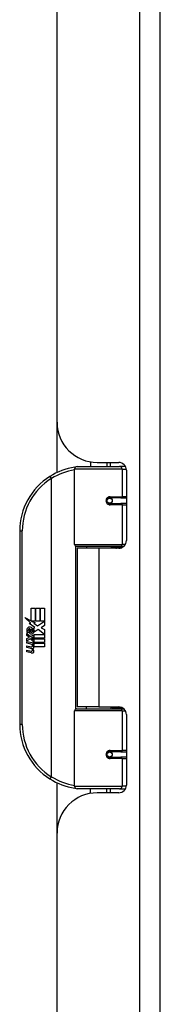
# Model space of a CAD drawing. Header units: inches. Extents: x 6 to 171, y 11 to 89.
# Tile 55 of 113: x 48.51 to 49.6, y 46.96 to 54.59. Entities that reach past the tile are written whole.
import ezdxf

# ---------------------------------------------------------------- set-up
doc = ezdxf.new("R2010")
doc.units = ezdxf.units.IN
doc.header["$MEASUREMENT"] = 0
doc.layers.add('Visible Edges(ANSI)', color=7, linetype='Continuous', lineweight=25)
doc.layers.add('Visible Tangent Edges(ANSI)', color=7, linetype='Continuous', lineweight=25)

msp = doc.modelspace()

# ---------------------------------------------------------------- linework, layer by layer
at = {"layer": 'Visible Edges(ANSI)'}
for p, q in [((49.6036, 32.1367), (49.6036, 67.6177)), ((48.8036, 51.4702), (48.8036, 61.9357)), ((48.8036, 51.0808), (48.8036, 51.4702)), ((48.9391, 50.5229), (48.9391, 51.1075)), ((48.9588, 51.1272), (49.2887, 51.1272)), ((49.0636, 51.1626), (49.0636, 51.1272)), ((49.1156, 51.1582), (49.2815, 51.1582)), ((49.1896, 51.1582), (49.1896, 51.1272)), ((49.3335, 51.1272), (49.2887, 51.1272)), ((49.3406, 51.0992), (49.3406, 50.5518)), ((49.2059, 50.8825), (49.2063, 50.8805)), ((49.2112, 50.8812), (49.2062, 50.8812)), ((49.2982, 50.8831), (49.2112, 50.8831)), ((49.2136, 50.881), (49.2136, 50.883)), ((49.2982, 50.8831), (49.3406, 50.8831)), ((49.2112, 50.8398), (49.2982, 50.8398)), ((49.2143, 50.842), (49.2147, 50.8398)), ((49.3406, 50.8398), (49.2982, 50.8398)), ((48.5141, 50.6272), (48.5141, 49.1272)), ((49.2925, 50.5072), (48.9548, 50.5072)), ((49.1266, 50.4927), (48.9586, 50.4927)), ((48.9586, 50.4927), (48.9586, 49.2617)), ((49.0311, 50.5072), (49.0311, 50.4927)), ((49.2815, 50.4927), (49.1266, 50.4927)), ((49.222, 50.5072), (49.222, 50.4927)), ((49.2925, 50.5072), (49.3202, 50.5072)), ((48.602, 50.0272), (48.6341, 50.0272)), ((48.602, 49.9303), (48.602, 50.0272)), ((48.6341, 50.0272), (48.6341, 49.9285)), ((48.6386, 50.0272), (48.6707, 50.0272)), ((48.6386, 49.9285), (48.6386, 50.0272)), ((48.6707, 50.0272), (48.6707, 49.9285)), ((48.6749, 49.9285), (48.6749, 50.0272)), ((48.6749, 50.0272), (48.707, 50.0272)), ((48.707, 50.0272), (48.707, 49.8934)), ((48.5543, 49.9551), (48.602, 49.9303)), ((48.6005, 49.9112), (48.5543, 49.9551)), ((48.5863, 49.9092), (48.6005, 49.9112)), ((48.6303, 49.8778), (48.5863, 49.9092)), ((48.6053, 49.9285), (48.6347, 49.9132)), ((48.6341, 49.9285), (48.6053, 49.9285)), ((48.6188, 49.8709), (48.6303, 49.8778)), ((48.6347, 49.9132), (48.6246, 49.9113)), ((48.6246, 49.9113), (48.6527, 49.8916)), ((48.6707, 49.9285), (48.6386, 49.9285)), ((48.6527, 49.8916), (48.7064, 49.9285)), ((48.7064, 49.9285), (48.6749, 49.9285)), ((48.707, 49.8934), (48.6809, 49.8758)), ((48.6809, 49.8758), (48.707, 49.8619)), ((48.5687, 49.8319), (48.5966, 49.8073)), ((48.5687, 49.8157), (48.5687, 49.8319)), ((48.5882, 49.8022), (48.5687, 49.8157)), ((48.5687, 49.7923), (48.5882, 49.7998)), ((48.5687, 49.7761), (48.5687, 49.7923)), ((48.5804, 49.8373), (48.5714, 49.8373)), ((48.5882, 49.7998), (48.5882, 49.8022)), ((48.5924, 49.8307), (48.5924, 49.8673)), ((48.5966, 49.8073), (48.6233, 49.8211)), ((48.6014, 49.8658), (48.6014, 49.8418)), ((48.6233, 49.8049), (48.6049, 49.7971)), ((48.6049, 49.7971), (48.6049, 49.795)), ((48.6049, 49.795), (48.6233, 49.7817)), ((48.6085, 49.795), (48.6261, 49.8025)), ((48.707, 49.795), (48.6085, 49.795)), ((48.6233, 49.8211), (48.6233, 49.8049)), ((48.6261, 49.825), (48.7057, 49.825)), ((48.6261, 49.8025), (48.6261, 49.825)), ((48.6567, 49.8616), (48.6269, 49.8409)), ((48.7057, 49.825), (48.6567, 49.8616)), ((48.707, 49.8619), (48.707, 49.795)), ((48.5968, 49.7896), (48.5687, 49.7761)), ((48.5687, 49.7692), (48.6233, 49.7596)), ((48.5687, 49.756), (48.5687, 49.7692)), ((48.5912, 49.7521), (48.5687, 49.756)), ((48.5687, 49.7353), (48.6032, 49.7292)), ((48.5687, 49.7221), (48.5687, 49.7353)), ((48.5912, 49.7182), (48.5687, 49.7221)), ((48.6233, 49.7653), (48.5968, 49.7896)), ((48.6137, 49.7491), (48.6137, 49.7462)), ((48.6233, 49.7482), (48.6137, 49.7491)), ((48.6158, 49.7908), (48.707, 49.7908)), ((48.6261, 49.7833), (48.6158, 49.7908)), ((48.62, 49.7452), (48.6261, 49.7446)), ((48.6233, 49.7817), (48.6233, 49.7653)), ((48.6233, 49.7596), (48.6233, 49.7482)), ((48.6261, 49.7611), (48.6261, 49.7833)), ((48.707, 49.7611), (48.6261, 49.7611)), ((48.6261, 49.7569), (48.707, 49.7569)), ((48.6261, 49.7446), (48.6261, 49.7569)), ((48.707, 49.7272), (48.6275, 49.7272)), ((48.707, 49.7908), (48.707, 49.7611)), ((48.707, 49.7569), (48.707, 49.7272)), ((48.5687, 49.7017), (48.6032, 49.6957)), ((48.5687, 49.6885), (48.5687, 49.7017)), ((48.603, 49.6819), (48.5687, 49.6885)), ((49.1266, 49.2617), (48.9586, 49.2617)), ((49.0311, 49.2473), (49.0311, 49.2617)), ((49.1266, 49.2617), (49.2815, 49.2617)), ((49.222, 49.2473), (49.222, 49.2617)), ((48.9391, 48.6469), (48.9391, 49.2316)), ((48.9548, 49.2473), (49.2925, 49.2473)), ((49.3202, 49.2473), (49.2925, 49.2473)), ((49.3406, 49.2027), (49.3406, 48.6553)), ((49.2982, 48.9146), (49.2112, 48.9146)), ((49.2143, 48.9124), (49.2147, 48.9146)), ((49.2982, 48.9146), (49.3406, 48.9146)), ((49.2059, 48.872), (49.2063, 48.8739)), ((49.2062, 48.8733), (49.2112, 48.8733)), ((49.2112, 48.8713), (49.2982, 48.8713)), ((49.2136, 48.8734), (49.2136, 48.8715)), ((49.3406, 48.8713), (49.2982, 48.8713)), ((48.8036, 48.2842), (48.8036, 48.6737)), ((49.2887, 48.6272), (48.9588, 48.6272)), ((49.0636, 48.5919), (49.0636, 48.6272)), ((49.2815, 48.5962), (49.1156, 48.5962)), ((49.1896, 48.5962), (49.1896, 48.6272)), ((49.2887, 48.6272), (49.3335, 48.6272)), ((48.8036, 37.8187), (48.8036, 48.2842))]:
    msp.add_line(p, q, dxfattribs=at)
at = {"layer": 'Visible Edges(ANSI)', "flags": 128}
for points in [[(48.9461, 51.1226), (48.9458, 51.1225), (48.9456, 51.1225), (48.9453, 51.1225), (48.9451, 51.1224), (48.9448, 51.1224), (48.9446, 51.1224), (48.9443, 51.1223), (48.9441, 51.1223), (48.9438, 51.1223), (48.9436, 51.1222), (48.9433, 51.1222), (48.9431, 51.1222), (48.9428, 51.1221), (48.9426, 51.1221), (48.9423, 51.1221), (48.9421, 51.122), (48.9418, 51.122), (48.9416, 51.1219), (48.9413, 51.1219), (48.9411, 51.1219), (48.9408, 51.1218), (48.9406, 51.1218), (48.9403, 51.1218), (48.9401, 51.1217)], [(49.2112, 50.8398), (49.2086, 50.84), (49.206, 50.8405), (49.2034, 50.8413), (49.2009, 50.8425), (49.1986, 50.8439), (49.1964, 50.8457), (49.1944, 50.8478), (49.1928, 50.8502), (49.1914, 50.8528), (49.1904, 50.8556), (49.1898, 50.8585), (49.1896, 50.8615), (49.1898, 50.8644), (49.1904, 50.8673), (49.1914, 50.8701), (49.1927, 50.8727), (49.1944, 50.8751), (49.1963, 50.8772), (49.1985, 50.879), (49.2009, 50.8805), (49.2034, 50.8817), (49.206, 50.8825), (49.2086, 50.883), (49.2112, 50.8831)], [(49.2583, 50.4927), (49.2608, 50.4937), (49.2633, 50.4947), (49.2658, 50.4956), (49.2683, 50.4965), (49.2709, 50.4973), (49.2734, 50.4981), (49.276, 50.4989), (49.2785, 50.4997), (49.2811, 50.5004), (49.2836, 50.501), (49.2862, 50.5017), (49.2887, 50.5023), (49.2913, 50.5028), (49.2939, 50.5034), (49.2965, 50.5039), (49.299, 50.5043), (49.3016, 50.5048), (49.3042, 50.5051), (49.3068, 50.5055), (49.3094, 50.5058), (49.312, 50.5061), (49.3145, 50.5064), (49.3171, 50.5066), (49.3197, 50.5068)], [(49.3197, 49.2477), (49.3171, 49.2479), (49.3145, 49.2481), (49.312, 49.2484), (49.3094, 49.2486), (49.3068, 49.249), (49.3042, 49.2493), (49.3016, 49.2497), (49.299, 49.2501), (49.2965, 49.2506), (49.2939, 49.2511), (49.2913, 49.2516), (49.2887, 49.2522), (49.2862, 49.2528), (49.2836, 49.2534), (49.2811, 49.2541), (49.2785, 49.2548), (49.276, 49.2555), (49.2734, 49.2563), (49.2709, 49.2571), (49.2683, 49.258), (49.2658, 49.2589), (49.2633, 49.2598), (49.2608, 49.2607), (49.2583, 49.2617)], [(49.2112, 48.8713), (49.2086, 48.8715), (49.206, 48.872), (49.2034, 48.8728), (49.2009, 48.874), (49.1985, 48.8755), (49.1963, 48.8773), (49.1944, 48.8794), (49.1927, 48.8818), (49.1914, 48.8844), (49.1904, 48.8872), (49.1898, 48.8901), (49.1896, 48.893), (49.1898, 48.896), (49.1904, 48.8989), (49.1914, 48.9016), (49.1928, 48.9042), (49.1944, 48.9066), (49.1964, 48.9087), (49.1986, 48.9105), (49.2009, 48.912), (49.2034, 48.9131), (49.206, 48.914), (49.2086, 48.9145), (49.2112, 48.9146)], [(48.9401, 48.6327), (48.9403, 48.6327), (48.9406, 48.6327), (48.9408, 48.6326), (48.9411, 48.6326), (48.9413, 48.6325), (48.9416, 48.6325), (48.9418, 48.6325), (48.9421, 48.6324), (48.9423, 48.6324), (48.9426, 48.6324), (48.9428, 48.6323), (48.9431, 48.6323), (48.9433, 48.6323), (48.9436, 48.6322), (48.9438, 48.6322), (48.9441, 48.6322), (48.9443, 48.6321), (48.9446, 48.6321), (48.9448, 48.6321), (48.9451, 48.632), (48.9453, 48.632), (48.9456, 48.6319), (48.9458, 48.6319), (48.9461, 48.6319)]]:
    msp.add_lwpolyline(points, dxfattribs=at)
at = {"layer": 'Visible Edges(ANSI)'}
for centre in [(49.2112, 50.8615), (49.2112, 48.893)]:
    msp.add_circle(centre, 0.0197, dxfattribs=at)
for centre, radius, start, end in [((49.1156, 51.4702), 0.312, 180, 270), ((49.0141, 50.6272), 0.5, 98.5081, 122.23771), ((48.9588, 51.1075), 0.0197, 90, 180), ((49.2815, 51.0992), 0.0591, 0, 90), ((49.0141, 50.6272), 0.5, 122.23771, 180), ((49.2112, 50.8615), 0.0217, 279.14701, 90), ((48.9548, 50.5229), 0.0157, 180, 270), ((49.2815, 50.5518), 0.0591, 270, 0), ((48.5888, 49.8614), 0.0197, 86.56465, 171.56052), ((48.5876, 49.8414), 0.0398, 44.16843, 86.56465), ((48.5947, 49.8483), 0.0299, 350.40854, 44.16843), ((48.5947, 49.8483), 0.033, 347.07905, 43.17854), ((48.6293, 49.8554), 0.0607, 171.56052, 197.33425), ((48.6087, 49.8491), 0.0307, 154.67838, 202.56091), ((48.5897, 49.8581), 0.0096, 73.52609, 154.67838), ((48.6038, 49.8565), 0.0282, 246.15553, 293.84447), ((48.5993, 49.8492), 0.0168, 19.37968, 82.99755), ((48.6059, 49.8502), 0.00955, 241.45471, 321.16516), ((48.6049, 49.8511), 0.0109, 321.16516, 19.37968), ((48.609, 49.8446), 0.0152, 293.84447, 355.08017), ((48.5831, 49.7063), 0.0465, 57.59924, 80), ((48.5838, 49.6723), 0.0465, 58.55841, 80.82565), ((48.6053, 49.7414), 0.0123, 260, 293.55712), ((48.6013, 49.7349), 0.0126, 6.03001, 57.59924), ((48.6078, 49.7356), 0.006, 293.55712, 6.03001), ((48.6092, 49.7437), 0.0288, 273.6169, 286.9928), ((48.6008, 49.7259), 0.024, 359.47765, 57.41137), ((48.6146, 49.7258), 0.0101, 286.9928, 359.47765), ((48.6035, 49.7277), 0.024, 358.79525, 46.5849), ((48.6085, 49.7101), 0.0288, 259, 288.47479), ((48.6053, 49.7078), 0.0123, 259.9922, 293.54875), ((48.6013, 49.7013), 0.0126, 6.10268, 57.60833), ((48.6078, 49.702), 0.006, 293.54875, 6.10268), ((48.6002, 49.6929), 0.0246, 359.6788, 63.95078), ((48.6143, 49.6928), 0.0105, 288.47479, 359.6788), ((49.2815, 49.2027), 0.0591, 0, 90), ((48.9548, 49.2316), 0.0157, 90, 180), ((49.0141, 49.1272), 0.5, 180, 237.76229), ((49.2112, 48.893), 0.0217, 270, 80.85299), ((49.0141, 49.1272), 0.5, 237.76229, 261.4919), ((48.9588, 48.6469), 0.0197, 180, 270), ((49.2815, 48.6553), 0.0591, 270, 0), ((49.1156, 48.2842), 0.312, 90, 180)]:
    msp.add_arc(centre, radius, start, end, dxfattribs=at)
at = {"layer": 'Visible Tangent Edges(ANSI)'}
for p, q in [((49.4426, 67.6177), (49.4426, 32.1367)), ((49.3077, 51.1075), (48.9391, 51.1075)), ((49.2144, 51.1582), (49.2144, 51.1272)), ((49.3077, 51.1075), (49.34, 51.1075)), ((49.3077, 51.1075), (49.3077, 50.893)), ((48.7474, 51.0502), (48.7579, 51.0335)), ((48.7579, 51.0335), (48.7579, 48.721)), ((48.7579, 51.0335), (48.7616, 51.0335)), ((48.7616, 48.721), (48.7616, 51.0335)), ((49.2144, 50.8829), (49.2144, 50.8809)), ((49.2159, 50.893), (49.3077, 50.893)), ((49.3406, 50.893), (49.3077, 50.893)), ((49.2144, 50.8421), (49.2144, 50.8414)), ((49.3077, 50.83), (49.2159, 50.83)), ((49.3077, 50.83), (49.3077, 50.5229)), ((49.3077, 50.83), (49.3406, 50.83)), ((48.5141, 50.6272), (48.5338, 50.6272)), ((48.5338, 49.1272), (48.5338, 50.6272)), ((48.9391, 50.5229), (49.3077, 50.5229)), ((48.9467, 50.5094), (48.9467, 49.2451)), ((49.1266, 50.4927), (49.1266, 49.2617)), ((49.333, 50.5229), (49.3077, 50.5229)), ((49.3077, 49.2316), (48.9391, 49.2316)), ((49.3077, 49.2316), (49.333, 49.2316)), ((49.3077, 49.2316), (49.3077, 48.9245)), ((48.5338, 49.1272), (48.5141, 49.1272)), ((49.2144, 48.9131), (49.2144, 48.9124)), ((49.2159, 48.9245), (49.3077, 48.9245)), ((49.3406, 48.9245), (49.3077, 48.9245)), ((49.2144, 48.8736), (49.2144, 48.8716)), ((49.3077, 48.8615), (49.2159, 48.8615)), ((49.3077, 48.8615), (49.3077, 48.6469)), ((49.3077, 48.8615), (49.3406, 48.8615)), ((48.7579, 48.721), (48.7474, 48.7043)), ((48.7616, 48.721), (48.7579, 48.721)), ((48.9391, 48.6469), (49.3077, 48.6469)), ((49.34, 48.6469), (49.3077, 48.6469)), ((49.2144, 48.6272), (49.2144, 48.5962))]:
    msp.add_line(p, q, dxfattribs=at)
at = {"layer": 'Visible Tangent Edges(ANSI)', "flags": 128}
for points in [[(49.2159, 50.893), (49.2119, 50.8927), (49.2079, 50.892), (49.2039, 50.8908), (49.2001, 50.8892), (49.1964, 50.887), (49.1931, 50.8843), (49.1901, 50.8813), (49.1875, 50.8778), (49.1854, 50.874), (49.1839, 50.87), (49.183, 50.8657), (49.1827, 50.8614), (49.183, 50.8571), (49.184, 50.8529), (49.1855, 50.8489), (49.1876, 50.8451), (49.1901, 50.8416), (49.1931, 50.8386), (49.1965, 50.836), (49.2001, 50.8338), (49.2039, 50.8321), (49.2079, 50.8309), (49.2119, 50.8302), (49.2159, 50.83)], [(49.32, 50.507), (49.3159, 50.5069), (49.3117, 50.5067), (49.3075, 50.5065), (49.3034, 50.5063), (49.2992, 50.506), (49.2951, 50.5057), (49.2909, 50.5053), (49.2868, 50.5049), (49.2827, 50.5045), (49.2786, 50.5041), (49.2744, 50.5036), (49.2703, 50.503), (49.2662, 50.5024), (49.2621, 50.5018), (49.2581, 50.5012), (49.254, 50.5005), (49.25, 50.4998), (49.2459, 50.499), (49.2419, 50.4982), (49.2379, 50.4973), (49.2339, 50.4964), (49.2299, 50.4955), (49.226, 50.4945), (49.222, 50.4935)], [(49.222, 49.261), (49.226, 49.2599), (49.2299, 49.259), (49.2339, 49.258), (49.2379, 49.2571), (49.2419, 49.2563), (49.2459, 49.2555), (49.25, 49.2547), (49.254, 49.254), (49.2581, 49.2533), (49.2621, 49.2526), (49.2662, 49.252), (49.2703, 49.2514), (49.2744, 49.2509), (49.2786, 49.2504), (49.2827, 49.2499), (49.2868, 49.2495), (49.2909, 49.2491), (49.2951, 49.2488), (49.2992, 49.2485), (49.3034, 49.2482), (49.3075, 49.248), (49.3117, 49.2478), (49.3159, 49.2476), (49.32, 49.2475)], [(49.2159, 48.9245), (49.2119, 48.9242), (49.2079, 48.9235), (49.2039, 48.9223), (49.2001, 48.9206), (49.1965, 48.9185), (49.1931, 48.9159), (49.1901, 48.9128), (49.1876, 48.9094), (49.1855, 48.9056), (49.184, 48.9015), (49.183, 48.8973), (49.1827, 48.893), (49.183, 48.8887), (49.1839, 48.8845), (49.1855, 48.8805), (49.1875, 48.8767), (49.1901, 48.8732), (49.1931, 48.8701), (49.1964, 48.8675), (49.2001, 48.8653), (49.2039, 48.8636), (49.2079, 48.8624), (49.2119, 48.8617), (49.2159, 48.8615)]]:
    msp.add_lwpolyline(points, dxfattribs=at)
at = {"layer": 'Visible Tangent Edges(ANSI)'}
for centre, start, end in [((49.0178, 50.6272), 99.43485, 122.23771), ((49.0141, 50.6272), 122.23771, 180), ((49.0141, 49.1272), 180, 237.76229), ((49.0178, 49.1272), 237.76229, 260.56515)]:
    msp.add_arc(centre, 0.4803, start, end, dxfattribs=at)
for centre, major_axis, ratio, start_param, end_param in [((48.943, 51.1023), (-0.0029, 0.0195), 0.187781, 5.698095, 6.283185), ((49.2887, 51.1075), (0, 0.0197), 0.965926, 4.712389, 6.283185), ((48.7579, 51.0335), (-0.0105, 0.0167), 0.161367, 4.610972, 6.283185), ((49.2112, 50.893), (0, -0.00984), 0.476565, 0, 1.570796), ((49.2982, 50.893), (0, -0.00984), 0.965926, 0, 1.570796), ((49.2112, 50.83), (0, 0.00984), 0.476565, 4.712389, 6.283185), ((49.2982, 50.83), (0, 0.00984), 0.965926, 4.712389, 6.283185), ((49.2925, 50.5229), (0, -0.0157), 0.965926, 0, 1.570796), ((49.2925, 49.2316), (0, 0.0157), 0.965926, 4.712389, 6.283185), ((49.2112, 48.9245), (0, -0.00984), 0.476565, 0, 1.570796), ((49.2982, 48.9245), (0, -0.00984), 0.965926, 0, 1.570796), ((49.2112, 48.8615), (0, 0.00984), 0.476565, 4.712389, 6.283185), ((49.2982, 48.8615), (0, 0.00984), 0.965926, 4.712389, 6.283185), ((48.7579, 48.721), (-0.0105, -0.0167), 0.161367, 0, 1.672214), ((49.2887, 48.6469), (0, -0.0197), 0.965926, 0, 1.570796), ((48.943, 48.6522), (-0.0029, -0.0195), 0.187781, 0, 0.58509)]:
    msp.add_ellipse(centre, major_axis=major_axis, ratio=ratio, start_param=start_param, end_param=end_param, dxfattribs=at)

doc.saveas('drawing.dxf')
